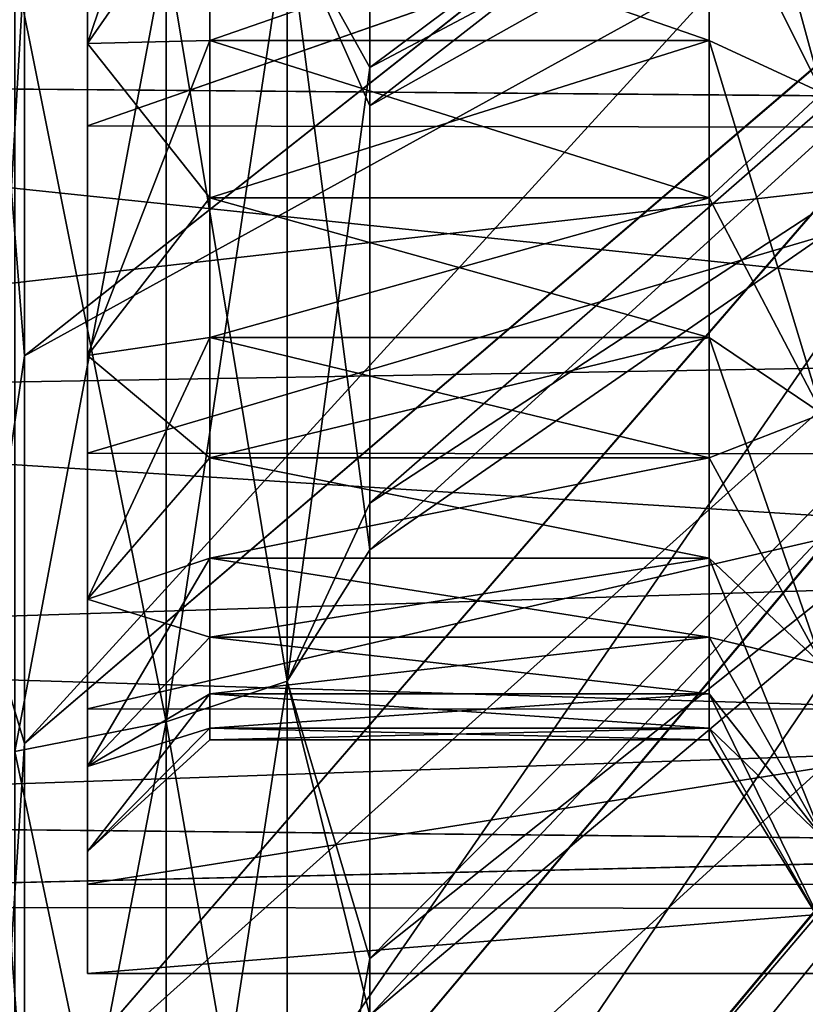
# Model space of a CAD drawing. Header units: metres. Extents: x -62 to 300, y -109 to 109.
# Tile 7 of 256: x -57.52 to -54.31, y -87.13 to -83.11. Entities that reach past the tile are written whole.
import ezdxf

# ---------------------------------------------------------------- set-up
doc = ezdxf.new("R2010")
doc.units = ezdxf.units.M
doc.layers.add('solid_500635', color=7, linetype='CONTINUOUS')

msp = doc.modelspace()

# ---------------------------------------------------------------- linework, layer by layer
at = {"layer": 'solid_500635'}
for points in [[(-56.086498, -83.459976, -36.434109), (-50.90826, -79.427292, -22.759621), (-50.90826, -80.553627, -22.490673)], [(-56.086498, -83.459976, -36.434109), (-56.086498, -81.735619, -36.802872), (-50.90826, -79.427292, -22.759621)], [(-56.086498, -83.30397, 22.132427), (-50.90826, -80.561958, 8.148946), (-50.90826, -79.434082, 8.418846)], [(-56.086498, -81.614441, 22.485434), (-56.086498, -83.30397, 22.132427), (-50.90826, -79.434082, 8.418846)], [(-57.496037, -84.482063, 21.292109), (-52.317799, -80.389938, 7.664248), (-52.317799, -81.627472, 7.266075)], [(-57.496037, -84.482063, 21.292109), (-57.496037, -82.875595, 21.705587), (-52.317799, -80.389938, 7.664248)], [(-57.496037, -86.065338, -35.127876), (-52.317799, -81.631615, -21.603956), (-52.317799, -80.392899, -22.002842)], [(-57.496037, -84.482094, -35.631508), (-57.496037, -86.065338, -35.127876), (-52.317799, -80.392899, -22.002842)], [(-57.496037, -82.875587, -36.045002), (-57.496037, -84.482094, -35.631508), (-52.317799, -80.392899, -22.002842)], [(-56.086498, -85.274666, -35.929504), (-50.90826, -80.553627, -22.490673), (-50.90826, -81.686165, -22.13014)], [(-56.086498, -85.274666, -35.929504), (-56.086498, -83.459976, -36.434109), (-50.90826, -80.553627, -22.490673)], [(-56.086498, -85.082985, 21.649206), (-50.90826, -81.695404, 7.787398), (-50.90826, -80.561958, 8.148946)], [(-56.086498, -83.30397, 22.132427), (-56.086498, -85.082985, 21.649206), (-50.90826, -80.561958, 8.148946)], [(-57.496037, -87.618858, 20.196415), (-52.317799, -81.627472, 7.266075), (-52.317799, -82.969414, 6.697259)], [(-57.496037, -86.065208, 20.788509), (-57.496037, -84.482063, 21.292109), (-52.317799, -81.627472, 7.266075)], [(-57.496037, -87.618858, 20.196415), (-57.496037, -86.065208, 20.788509), (-52.317799, -81.627472, 7.266075)], [(-57.496037, -89.138184, -33.856823), (-52.317799, -82.974815, -21.034069), (-52.317799, -81.631615, -21.603956)], [(-57.496037, -87.619133, -34.535709), (-57.496037, -89.138184, -33.856823), (-52.317799, -81.631615, -21.603956)], [(-57.496037, -86.065338, -35.127876), (-57.496037, -87.619133, -34.535709), (-52.317799, -81.631615, -21.603956)], [(-56.424011, -82.698677, 22.933695), (-56.086498, -83.30397, 22.132427), (-56.086498, -81.614441, 22.485434)], [(-57.239399, -81.696899, 1.544277), (-56.739399, -82.485336, 0.367146), (-57.239399, -83.206169, 0.404168)], [(-57.239399, -83.206169, -14.743579), (-56.739399, -81.716812, -15.276534), (-57.239399, -81.696899, -15.883688)], [(-57.239399, -81.696899, 1.544277), (-57.239399, -83.206169, 0.404168), (-57.239399, -81.959488, 1.969895)], [(-57.239399, -83.206169, -14.743579), (-57.239399, -81.696899, -15.883688), (-57.239399, -81.959488, -16.309307)], [(-57.239399, -83.206169, -14.743579), (-56.739399, -82.485336, -14.706557), (-56.739399, -81.716812, -15.276534)], [(-56.086498, -87.175972, -35.265682), (-50.90826, -81.686165, -22.13014), (-50.90826, -82.814255, -21.674528)], [(-56.086498, -87.175972, -35.265682), (-56.086498, -85.274666, -35.929504), (-50.90826, -81.686165, -22.13014)], [(-56.086498, -86.943863, 21.01502), (-50.90826, -82.823868, 7.330796), (-50.90826, -81.695404, 7.787398)], [(-56.086498, -85.082985, 21.649206), (-56.086498, -86.943863, 21.01502), (-50.90826, -81.695404, 7.787398)], [(-54.701283, -81.716812, 0.937123), (-54.239399, -81.853859, 1.800085), (-54.239399, -83.407486, 0.626839)], [(-54.701283, -82.485336, 0.367146), (-54.701283, -81.716812, 0.937123), (-54.239399, -83.407486, 0.626839)], [(-56.424011, -82.698677, -37.273106), (-56.086498, -81.735619, -36.802872), (-56.086498, -83.459976, -36.434109)], [(-51.039402, -82.264679, -15.780643), (-61.739399, -83.357323, -14.910357), (-61.739399, -81.814384, -16.075552)], [(-51.039402, -82.265816, 1.440442), (-61.739399, -81.814384, 1.736141), (-61.739399, -83.357323, 0.570947)], [(-54.701283, -82.485336, -14.706557), (-54.239399, -83.407486, -14.966249), (-54.239399, -81.853859, -16.139496)], [(-57.239399, -83.206169, 0.404168), (-57.239399, -83.54184, 0.774945), (-57.239399, -81.959488, 1.969895)], [(-52.739399, -81.971504, 1.962463), (-57.239399, -81.959488, 1.969895), (-57.239399, -83.54184, 0.774945)], [(-57.239399, -83.206169, -14.743579), (-57.239399, -81.959488, -16.309307), (-57.239399, -83.54184, -15.114356)], [(-52.739399, -81.971962, -16.301592), (-57.239399, -83.54184, -15.114356), (-57.239399, -81.959488, -16.309307)], [(-52.739399, -83.549934, 0.767606), (-52.739399, -81.971504, 1.962463), (-57.239399, -83.54184, 0.774945)], [(-52.739399, -81.971962, -16.301592), (-52.739399, -83.550354, -15.106634), (-57.239399, -83.54184, -15.114356)], [(-51.039402, -82.264679, -15.780643), (-51.039402, -83.446053, -14.828657), (-61.739399, -83.357323, -14.910357)], [(-51.039402, -83.446915, 0.488442), (-51.039402, -82.265816, 1.440442), (-61.739399, -83.357323, 0.570947)], [(-57.652737, -82.519798, 22.092131), (-57.496037, -82.875595, 21.705587), (-57.496037, -84.482063, 21.292109)], [(-57.652737, -82.519798, 22.092131), (-57.496037, -84.482063, 21.292109), (-57.652737, -85.544418, 21.281687)], [(-57.652737, -85.544418, -35.621098), (-57.496037, -82.875587, -36.045002), (-57.652737, -82.519798, -36.431541)], [(-57.239399, -83.206169, 0.404168), (-56.739399, -82.485336, 0.367146), (-56.739399, -83.19429, -0.275414)], [(-57.239399, -83.206169, -14.743579), (-56.739399, -83.19429, -14.063996), (-56.739399, -82.485336, -14.706557)], [(-56.739399, -82.485336, 0.367146), (-54.701283, -82.485336, 0.367146), (-54.701283, -83.19429, -0.275414)], [(-56.739399, -83.19429, -0.275414), (-56.739399, -82.485336, 0.367146), (-54.701283, -83.19429, -0.275414)], [(-56.739399, -83.19429, -14.063996), (-54.701283, -83.19429, -14.063996), (-54.701283, -82.485336, -14.706557)], [(-56.739399, -82.485336, -14.706557), (-56.739399, -83.19429, -14.063996), (-54.701283, -82.485336, -14.706557)], [(-54.701283, -83.19429, -0.275414), (-54.701283, -82.485336, 0.367146), (-54.239399, -83.407486, 0.626839)], [(-54.701283, -82.485336, -14.706557), (-54.701283, -83.19429, -14.063996), (-54.239399, -83.407486, -14.966249)], [(-56.918392, -82.810822, -37.800701), (-56.424011, -82.698677, -37.273106), (-56.424011, -85.810287, -36.439354)], [(-56.918392, -85.976959, 22.612925), (-56.424011, -85.810287, 22.099941), (-56.424011, -82.698677, 22.933695)], [(-56.918392, -82.810822, 23.46129), (-56.918392, -85.976959, 22.612925), (-56.424011, -82.698677, 22.933695)], [(-56.424011, -82.698677, -37.273106), (-56.086498, -83.459976, -36.434109), (-56.086498, -85.274666, -35.929504)], [(-56.424011, -85.810287, -36.439354), (-56.424011, -82.698677, -37.273106), (-56.086498, -85.274666, -35.929504)], [(-56.424011, -82.698677, 22.933695), (-56.424011, -85.810287, 22.099941), (-56.086498, -83.30397, 22.132427)], [(-57.535633, -82.892502, -38.185001), (-56.918392, -82.810822, -37.800701), (-56.918392, -85.976959, -36.952335)], [(-57.535633, -86.098373, 22.986582), (-56.918392, -85.976959, 22.612925), (-56.918392, -82.810822, 23.46129)], [(-57.535633, -82.892502, 23.845591), (-57.535633, -86.098373, 22.986582), (-56.918392, -82.810822, 23.46129)], [(-56.918392, -85.976959, -36.952335), (-56.918392, -82.810822, -37.800701), (-56.424011, -85.810287, -36.439354)], [(-56.086498, -89.193588, -34.398842), (-50.90826, -82.814255, -21.674528), (-50.90826, -83.909119, -21.131321)], [(-56.086498, -89.193588, -34.398842), (-56.086498, -87.175972, -35.265682), (-50.90826, -82.814255, -21.674528)], [(-56.086498, -88.915977, 20.189161), (-50.90826, -83.918648, 6.786714), (-50.90826, -82.823868, 7.330796)], [(-56.086498, -86.943863, 21.01502), (-56.086498, -88.915977, 20.189161), (-50.90826, -82.823868, 7.330796)], [(-57.652737, -85.544418, -35.621098), (-57.496037, -84.482094, -35.631508), (-57.496037, -82.875587, -36.045002)], [(-57.535633, -86.098373, -37.325993), (-57.535633, -82.892502, -38.185001), (-56.918392, -85.976959, -36.952335)], [(-57.496037, -89.137459, 19.517759), (-52.317799, -82.969414, 6.697259), (-52.317799, -84.408096, 5.908235)], [(-57.496037, -89.137459, 19.517759), (-57.496037, -87.618858, 20.196415), (-52.317799, -82.969414, 6.697259)], [(-57.496037, -90.617622, -33.093185), (-52.317799, -84.414734, -20.24353), (-52.317799, -82.974815, -21.034069)], [(-57.496037, -89.138184, -33.856823), (-57.496037, -90.617622, -33.093185), (-52.317799, -82.974815, -21.034069)], [(-57.239399, -83.206169, 0.404168), (-56.739399, -83.19429, -0.275414), (-56.739399, -83.836853, -0.984371)], [(-57.239399, -84.480148, -13.345678), (-56.739399, -83.836853, -13.35504), (-56.739399, -83.19429, -14.063996)], [(-57.239399, -84.480148, -13.345678), (-56.739399, -83.19429, -14.063996), (-57.239399, -83.206169, -14.743579)], [(-57.239399, -83.206169, 0.404168), (-56.739399, -83.836853, -0.984371), (-57.239399, -84.480148, -0.993733)], [(-57.239399, -83.206169, 0.404168), (-57.239399, -84.480148, -0.993733), (-57.239399, -83.54184, 0.774945)], [(-57.239399, -84.480148, -13.345678), (-57.239399, -83.206169, -14.743579), (-57.239399, -83.54184, -15.114356)], [(-56.739399, -83.19429, -0.275414), (-54.701283, -83.19429, -0.275414), (-54.701283, -83.836853, -0.984371)], [(-56.739399, -83.836853, -0.984371), (-56.739399, -83.19429, -0.275414), (-54.701283, -83.836853, -0.984371)], [(-56.739399, -83.836853, -13.35504), (-54.701283, -83.836853, -13.35504), (-54.701283, -83.19429, -14.063996)], [(-56.739399, -83.19429, -14.063996), (-56.739399, -83.836853, -13.35504), (-54.701283, -83.19429, -14.063996)], [(-54.701283, -83.19429, -0.275414), (-54.239399, -83.407486, 0.626839), (-54.239399, -84.719078, -0.81191)], [(-54.701283, -83.836853, -0.984371), (-54.701283, -83.19429, -0.275414), (-54.239399, -84.719078, -0.81191)], [(-54.701283, -83.19429, -14.063996), (-54.701283, -83.836853, -13.35504), (-54.239399, -83.407486, -14.966249)], [(-56.424011, -85.810287, 22.099941), (-56.086498, -85.082985, 21.649206), (-56.086498, -83.30397, 22.132427)], [(-51.039402, -84.477356, -13.716196), (-61.739399, -84.659531, -13.481859), (-61.739399, -83.357323, -14.910357)], [(-51.039402, -83.446053, -14.828657), (-51.039402, -84.477356, -13.716196), (-61.739399, -83.357323, -14.910357)], [(-51.039402, -83.446915, 0.488442), (-61.739399, -83.357323, 0.570947), (-61.739399, -84.659531, -0.857552)], [(-54.701283, -83.836853, -13.35504), (-54.239399, -84.719078, -13.527501), (-54.239399, -83.407486, -14.966249)], [(-51.039402, -84.477928, -0.623939), (-51.039402, -83.446915, 0.488442), (-61.739399, -84.659531, -0.857552)], [(-57.239399, -84.480148, -0.993733), (-57.239399, -84.878555, -0.691385), (-57.239399, -83.54184, 0.774945)], [(-52.739399, -83.549934, 0.767606), (-57.239399, -83.54184, 0.774945), (-57.239399, -84.878555, -0.691385)], [(-57.239399, -84.480148, -13.345678), (-57.239399, -83.54184, -15.114356), (-57.239399, -84.878555, -13.648026)], [(-52.739399, -83.550354, -15.106634), (-57.239399, -84.878555, -13.648026), (-57.239399, -83.54184, -15.114356)], [(-52.739399, -84.882706, -0.696709), (-52.739399, -83.549934, 0.767606), (-57.239399, -84.878555, -0.691385)], [(-52.739399, -83.550354, -15.106634), (-52.739399, -84.883026, -13.642271), (-57.239399, -84.878555, -13.648026)], [(-57.239399, -84.480148, -0.993733), (-56.739399, -83.836853, -0.984371), (-56.739399, -84.40683, -1.752896)], [(-57.239399, -84.480148, -13.345678), (-56.739399, -84.40683, -12.586515), (-56.739399, -83.836853, -13.35504)], [(-56.739399, -83.836853, -0.984371), (-54.701283, -83.836853, -0.984371), (-54.701283, -84.40683, -1.752896)], [(-56.739399, -84.40683, -1.752896), (-56.739399, -83.836853, -0.984371), (-54.701283, -84.40683, -1.752896)], [(-56.739399, -84.40683, -12.586515), (-54.701283, -84.40683, -12.586515), (-54.701283, -83.836853, -13.35504)], [(-56.739399, -83.836853, -13.35504), (-56.739399, -84.40683, -12.586515), (-54.701283, -83.836853, -13.35504)], [(-54.701283, -84.40683, -1.752896), (-54.701283, -83.836853, -0.984371), (-54.239399, -84.719078, -0.81191)], [(-54.701283, -83.836853, -13.35504), (-54.701283, -84.40683, -12.586515), (-54.239399, -84.719078, -13.527501)], [(-56.086498, -91.345703, -33.271381), (-50.90826, -83.909119, -21.131321), (-50.90826, -84.965195, -20.501614)], [(-56.086498, -91.345703, -33.271381), (-56.086498, -89.193588, -34.398842), (-50.90826, -83.909119, -21.131321)], [(-56.086498, -91.018936, 19.117617), (-50.90826, -84.974251, 6.156311), (-50.90826, -83.918648, 6.786714)], [(-56.086498, -88.915977, 20.189161), (-56.086498, -91.018936, 19.117617), (-50.90826, -83.918648, 6.786714)], [(-57.496037, -92.048965, 17.909992), (-52.317799, -84.408096, 5.908235), (-52.317799, -85.915092, 4.843777)], [(-57.496037, -90.61628, 18.754513), (-57.496037, -89.137459, 19.517759), (-52.317799, -84.408096, 5.908235)], [(-57.496037, -92.048965, 17.909992), (-57.496037, -90.61628, 18.754513), (-52.317799, -84.408096, 5.908235)], [(-57.239399, -84.480148, -0.993733), (-56.739399, -84.40683, -1.752896), (-56.739399, -84.898735, -2.573587)], [(-57.239399, -85.475548, -11.737611), (-56.739399, -84.898735, -11.765823), (-56.739399, -84.40683, -12.586515)], [(-57.239399, -85.475548, -11.737611), (-56.739399, -84.40683, -12.586515), (-57.239399, -84.480148, -13.345678)], [(-56.739399, -84.40683, -1.752896), (-54.701283, -84.40683, -1.752896), (-54.701283, -84.898735, -2.573587)], [(-56.739399, -84.898735, -2.573587), (-56.739399, -84.40683, -1.752896), (-54.701283, -84.898735, -2.573587)], [(-56.739399, -84.898735, -11.765823), (-54.701283, -84.898735, -11.765823), (-54.701283, -84.40683, -12.586515)], [(-56.739399, -84.40683, -12.586515), (-56.739399, -84.898735, -11.765823), (-54.701283, -84.40683, -12.586515)], [(-54.701283, -84.40683, -1.752896), (-54.239399, -84.719078, -0.81191), (-54.239399, -85.743973, -2.467166)], [(-54.701283, -84.898735, -2.573587), (-54.701283, -84.40683, -1.752896), (-54.239399, -85.743973, -2.467166)], [(-54.701283, -84.40683, -12.586515), (-54.701283, -84.898735, -11.765823), (-54.239399, -84.719078, -13.527501)], [(-57.496037, -94.75322, -30.33217), (-52.317799, -85.922676, -19.177114), (-52.317799, -84.414734, -20.24353)], [(-57.496037, -93.428558, -31.328213), (-57.496037, -94.75322, -30.33217), (-52.317799, -84.414734, -20.24353)], [(-57.496037, -92.049522, -32.249054), (-57.496037, -93.428558, -31.328213), (-52.317799, -84.414734, -20.24353)], [(-57.496037, -90.617622, -33.093185), (-57.496037, -92.049522, -32.249054), (-52.317799, -84.414734, -20.24353)], [(-51.039402, -84.477356, -13.716196), (-51.039402, -85.338081, -12.464859), (-61.739399, -84.659531, -13.481859)], [(-51.039402, -85.338585, -1.875403), (-51.039402, -84.477928, -0.623939), (-61.739399, -84.659531, -0.857552)], [(-57.652737, -85.544418, 21.281687), (-57.496037, -84.482063, 21.292109), (-57.496037, -86.065208, 20.788509)], [(-57.652737, -85.544418, -35.621098), (-57.496037, -86.065338, -35.127876), (-57.496037, -84.482094, -35.631508)], [(-57.239399, -84.480148, -0.993733), (-56.739399, -84.898735, -2.573587), (-57.239399, -85.475548, -2.6018)], [(-57.239399, -84.480148, -0.993733), (-57.239399, -85.475548, -2.6018), (-57.239399, -84.878555, -0.691385)], [(-57.239399, -85.475548, -11.737611), (-57.239399, -84.480148, -13.345678), (-57.239399, -84.878555, -13.648026)], [(-51.039402, -85.338081, -12.464859), (-61.739399, -85.676682, -11.839108), (-61.739399, -84.659531, -13.481859)], [(-51.039402, -85.338585, -1.875403), (-61.739399, -84.659531, -0.857552), (-61.739399, -85.676682, -2.500304)], [(-54.701283, -84.898735, -11.765823), (-54.239399, -85.743973, -11.872245), (-54.239399, -84.719078, -13.527501)], [(-57.239399, -85.475548, -2.6018), (-57.239399, -85.92318, -2.378488), (-57.239399, -84.878555, -0.691385)], [(-52.739399, -84.882706, -0.696709), (-57.239399, -84.878555, -0.691385), (-57.239399, -85.92318, -2.378488)], [(-57.239399, -85.475548, -11.737611), (-57.239399, -84.878555, -13.648026), (-57.239399, -85.92318, -11.960923)], [(-52.739399, -84.883026, -13.642271), (-57.239399, -85.92318, -11.960923), (-57.239399, -84.878555, -13.648026)], [(-52.739399, -85.924957, -2.381934), (-52.739399, -84.882706, -0.696709), (-57.239399, -85.92318, -2.378488)], [(-52.739399, -84.883026, -13.642271), (-52.739399, -85.925179, -11.957028), (-57.239399, -85.92318, -11.960923)], [(-57.239399, -85.475548, -2.6018), (-56.739399, -84.898735, -2.573587), (-56.739399, -85.307823, -3.438542)], [(-57.239399, -85.475548, -11.737611), (-56.739399, -85.307823, -10.900869), (-56.739399, -84.898735, -11.765823)], [(-56.739399, -84.898735, -2.573587), (-54.701283, -84.898735, -2.573587), (-54.701283, -85.307823, -3.438542)], [(-56.739399, -85.307823, -3.438542), (-56.739399, -84.898735, -2.573587), (-54.701283, -85.307823, -3.438542)], [(-56.739399, -85.307823, -10.900869), (-54.701283, -85.307823, -10.900869), (-54.701283, -84.898735, -11.765823)], [(-56.739399, -84.898735, -11.765823), (-56.739399, -85.307823, -10.900869), (-54.701283, -84.898735, -11.765823)], [(-54.701283, -85.307823, -3.438542), (-54.701283, -84.898735, -2.573587), (-54.239399, -85.743973, -2.467166)], [(-54.701283, -84.898735, -11.765823), (-54.701283, -85.307823, -10.900869), (-54.239399, -85.743973, -11.872245)], [(-56.086498, -93.604675, -31.831795), (-50.90826, -84.965195, -20.501614), (-50.90826, -85.962669, -19.797382)], [(-56.086498, -93.604675, -31.831795), (-56.086498, -91.345703, -33.271381), (-50.90826, -84.965195, -20.501614)], [(-56.086498, -93.234924, 17.747736), (-50.90826, -85.971176, 5.451455), (-50.90826, -84.974251, 6.156311)], [(-56.086498, -91.018936, 19.117617), (-56.086498, -93.234924, 17.747736), (-50.90826, -84.974251, 6.156311)], [(-56.424011, -85.810287, 22.099941), (-56.086498, -86.943863, 21.01502), (-56.086498, -85.082985, 21.649206)], [(-56.424011, -85.810287, -36.439354), (-56.086498, -85.274666, -35.929504), (-56.086498, -87.175972, -35.265682)], [(-51.039402, -85.338081, -12.464859), (-51.039402, -86.004623, -11.112537), (-61.739399, -85.676682, -11.839108)], [(-51.039402, -86.005066, -3.227957), (-51.039402, -85.338585, -1.875403), (-61.739399, -85.676682, -2.500304)], [(-57.239399, -85.475548, -2.6018), (-56.739399, -85.307823, -3.438542), (-56.739399, -85.630165, -4.33943)], [(-57.239399, -86.158546, -9.974126), (-56.739399, -85.630165, -9.999981), (-56.739399, -85.307823, -10.900869)], [(-57.239399, -86.158546, -9.974126), (-56.739399, -85.307823, -10.900869), (-57.239399, -85.475548, -11.737611)], [(-56.739399, -85.307823, -3.438542), (-54.701283, -85.307823, -3.438542), (-54.701283, -85.630165, -4.33943)], [(-56.739399, -85.630165, -4.33943), (-56.739399, -85.307823, -3.438542), (-54.701283, -85.630165, -4.33943)], [(-56.739399, -85.630165, -9.999981), (-54.701283, -85.630165, -9.999981), (-54.701283, -85.307823, -10.900869)], [(-56.739399, -85.307823, -10.900869), (-56.739399, -85.630165, -9.999981), (-54.701283, -85.307823, -10.900869)], [(-54.701283, -85.307823, -3.438542), (-54.239399, -85.743973, -2.467166), (-54.239399, -86.447258, -4.282561)], [(-54.701283, -85.630165, -4.33943), (-54.701283, -85.307823, -3.438542), (-54.239399, -86.447258, -4.282561)], [(-54.701283, -85.307823, -10.900869), (-54.701283, -85.630165, -9.999981), (-54.239399, -85.743973, -11.872245)], [(-57.239399, -85.475548, -2.6018), (-56.739399, -85.630165, -4.33943), (-57.239399, -86.158546, -4.365285)], [(-57.239399, -85.475548, -2.6018), (-57.239399, -86.158546, -4.365285), (-57.239399, -85.92318, -2.378488)], [(-57.239399, -86.158546, -9.974126), (-57.239399, -85.475548, -11.737611), (-57.239399, -85.92318, -11.960923)], [(-57.652737, -85.544418, 21.281687), (-57.496037, -86.065208, 20.788509), (-57.496037, -87.618858, 20.196415)], [(-57.652737, -85.544418, 21.281687), (-57.496037, -87.618858, 20.196415), (-57.652737, -88.467758, 20.159521)], [(-57.652737, -88.467758, -34.498932), (-57.496037, -86.065338, -35.127876), (-57.652737, -85.544418, -35.621098)], [(-57.239399, -86.158546, -4.365285), (-56.739399, -85.630165, -4.33943), (-56.739399, -85.862656, -5.267575)], [(-57.239399, -86.158546, -9.974126), (-56.739399, -85.862656, -9.071836), (-56.739399, -85.630165, -9.999981)], [(-56.739399, -85.630165, -4.33943), (-54.701283, -85.630165, -4.33943), (-54.701283, -85.862656, -5.267575)], [(-56.739399, -85.862656, -5.267575), (-56.739399, -85.630165, -4.33943), (-54.701283, -85.862656, -5.267575)], [(-56.739399, -85.862656, -9.071836), (-54.701283, -85.862656, -9.071836), (-54.701283, -85.630165, -9.999981)], [(-56.739399, -85.630165, -9.999981), (-56.739399, -85.862656, -9.071836), (-54.701283, -85.630165, -9.999981)], [(-54.701283, -85.862656, -5.267575), (-54.701283, -85.630165, -4.33943), (-54.239399, -86.447258, -4.282561)], [(-54.701283, -85.630165, -9.999981), (-54.239399, -86.447258, -10.05685), (-54.239399, -85.743973, -11.872245)], [(-54.701283, -85.630165, -9.999981), (-54.701283, -85.862656, -9.071836), (-54.239399, -86.447258, -10.05685)], [(-51.039402, -86.004623, -11.112537), (-61.739399, -86.37487, -10.036925), (-61.739399, -85.676682, -11.839108)], [(-51.039402, -86.005066, -3.227957), (-61.739399, -85.676682, -2.500304), (-61.739399, -86.37487, -4.302486)], [(-56.918392, -85.976959, -36.952335), (-56.424011, -85.810287, -36.439354), (-56.424011, -88.817696, -35.284916)], [(-56.918392, -89.037086, 21.438253), (-56.424011, -88.817696, 20.945503), (-56.424011, -85.810287, 22.099941)], [(-56.918392, -85.976959, 22.612925), (-56.918392, -89.037086, 21.438253), (-56.424011, -85.810287, 22.099941)], [(-56.424011, -88.817696, -35.284916), (-56.424011, -85.810287, -36.439354), (-56.086498, -87.175972, -35.265682)], [(-56.424011, -85.810287, 22.099941), (-56.424011, -88.817696, 20.945503), (-56.086498, -86.943863, 21.01502)], [(-57.239399, -86.158546, -4.365285), (-56.739399, -85.862656, -5.267575), (-56.739399, -86.003052, -6.214038)], [(-57.239399, -86.505943, -8.115234), (-56.739399, -86.003052, -8.125373), (-56.739399, -85.862656, -9.071836)], [(-57.239399, -86.505943, -8.115234), (-56.739399, -85.862656, -9.071836), (-57.239399, -86.158546, -9.974126)], [(-56.739399, -85.862656, -5.267575), (-54.701283, -85.862656, -5.267575), (-54.701283, -86.003052, -6.214038)], [(-56.739399, -86.003052, -6.214038), (-56.739399, -85.862656, -5.267575), (-54.701283, -86.003052, -6.214038)], [(-56.739399, -86.003052, -8.125373), (-54.701283, -86.003052, -8.125373), (-54.701283, -85.862656, -9.071836)], [(-56.739399, -85.862656, -9.071836), (-56.739399, -86.003052, -8.125373), (-54.701283, -85.862656, -9.071836)], [(-54.701283, -85.862656, -5.267575), (-54.239399, -86.447258, -4.282561), (-54.239399, -86.804993, -6.196274)], [(-54.701283, -86.003052, -6.214038), (-54.701283, -85.862656, -5.267575), (-54.239399, -86.804993, -6.196274)], [(-54.701283, -85.862656, -9.071836), (-54.701283, -86.003052, -8.125373), (-54.239399, -86.447258, -10.05685)], [(-57.496037, -96.02951, 14.915756), (-52.317799, -85.915092, 4.843777), (-52.317799, -86.675308, 4.193687)], [(-57.496037, -93.430367, 16.98752), (-57.496037, -92.048965, 17.909992), (-52.317799, -85.915092, 4.843777)], [(-57.496037, -94.758057, 15.988902), (-57.496037, -93.430367, 16.98752), (-52.317799, -85.915092, 4.843777)], [(-57.496037, -96.02951, 14.915756), (-57.496037, -94.758057, 15.988902), (-52.317799, -85.915092, 4.843777)], [(-57.496037, -96.021149, -29.262632), (-52.317799, -86.683174, -18.525911), (-52.317799, -85.922676, -19.177114)], [(-57.496037, -94.75322, -30.33217), (-57.496037, -96.021149, -29.262632), (-52.317799, -85.922676, -19.177114)], [(-57.239399, -86.505943, -6.224177), (-57.239399, -86.639549, -4.227585), (-57.239399, -85.92318, -2.378488)], [(-52.739399, -85.924957, -2.381934), (-57.239399, -85.92318, -2.378488), (-57.239399, -86.639549, -4.227585)], [(-57.239399, -86.158546, -4.365285), (-57.239399, -86.505943, -6.224177), (-57.239399, -85.92318, -2.378488)], [(-57.239399, -86.158546, -9.974126), (-57.239399, -85.92318, -11.960923), (-57.239399, -86.639549, -10.111826)], [(-52.739399, -85.925179, -11.957028), (-57.239399, -86.639549, -10.111826), (-57.239399, -85.92318, -11.960923)], [(-52.739399, -86.640472, -4.230802), (-52.739399, -85.924957, -2.381934), (-57.239399, -86.639549, -4.227585)], [(-52.739399, -85.925179, -11.957028), (-52.739399, -86.64061, -10.108131), (-57.239399, -86.639549, -10.111826)], [(-57.535633, -86.098373, -37.325993), (-56.918392, -85.976959, -36.952335), (-56.918392, -89.037086, -35.777664)], [(-57.535633, -89.196884, 21.797173), (-56.918392, -89.037086, 21.438253), (-56.918392, -85.976959, 22.612925)], [(-57.535633, -86.098373, 22.986582), (-57.535633, -89.196884, 21.797173), (-56.918392, -85.976959, 22.612925)], [(-56.918392, -89.037086, -35.777664), (-56.918392, -85.976959, -36.952335), (-56.424011, -88.817696, -35.284916)], [(-56.086498, -95.887238, -30.060984), (-50.90826, -85.962669, -19.797382), (-50.90826, -86.89843, -19.022917)], [(-56.086498, -95.887238, -30.060984), (-56.086498, -93.604675, -31.831795), (-50.90826, -85.962669, -19.797382)], [(-56.086498, -95.498077, 16.048912), (-50.90826, -86.906303, 4.676462), (-50.90826, -85.971176, 5.451455)], [(-56.086498, -93.234924, 17.747736), (-56.086498, -95.498077, 16.048912), (-50.90826, -85.971176, 5.451455)], [(-51.039402, -86.004623, -11.112537), (-51.039402, -86.482178, -9.629162), (-61.739399, -86.37487, -10.036925)], [(-51.039402, -86.482391, -4.711141), (-51.039402, -86.005066, -3.227957), (-61.739399, -86.37487, -4.302486)], [(-57.239399, -86.505943, -6.224177), (-56.739399, -86.003052, -6.214038), (-56.739399, -86.050003, -7.169705)], [(-57.239399, -86.158546, -4.365285), (-56.739399, -86.003052, -6.214038), (-57.239399, -86.505943, -6.224177)], [(-57.239399, -86.505943, -8.115234), (-56.739399, -86.050003, -7.169705), (-56.739399, -86.003052, -8.125373)], [(-56.739399, -86.003052, -6.214038), (-54.701283, -86.003052, -6.214038), (-54.701283, -86.050003, -7.169705)], [(-56.739399, -86.050003, -7.169705), (-54.701283, -86.050003, -7.169705), (-54.701283, -86.003052, -8.125373)], [(-56.739399, -86.050003, -7.169705), (-56.739399, -86.003052, -6.214038), (-54.701283, -86.050003, -7.169705)], [(-56.739399, -86.003052, -8.125373), (-56.739399, -86.050003, -7.169705), (-54.701283, -86.003052, -8.125373)], [(-54.701283, -86.050003, -7.169705), (-54.701283, -86.003052, -6.214038), (-54.239399, -86.804993, -6.196274)], [(-54.701283, -86.003052, -8.125373), (-54.239399, -86.804993, -8.143137), (-54.239399, -86.447258, -10.05685)], [(-54.701283, -86.003052, -8.125373), (-54.701283, -86.050003, -7.169705), (-54.239399, -86.804993, -8.143137)], [(-57.239399, -86.505943, -6.224177), (-56.739399, -86.050003, -7.169705), (-57.239399, -86.505943, -8.115234)], [(-54.701283, -86.050003, -7.169705), (-54.239399, -86.804993, -6.196274), (-54.239399, -86.804993, -8.143137)], [(-57.652737, -88.467758, -34.498932), (-57.496037, -87.619133, -34.535709), (-57.496037, -86.065338, -35.127876)], [(-57.535633, -89.196884, -36.136585), (-57.535633, -86.098373, -37.325993), (-56.918392, -89.037086, -35.777664)], [(-57.239399, -86.505943, -8.115234), (-57.239399, -86.158546, -9.974126), (-57.239399, -86.639549, -10.111826)], [(-51.039402, -86.482178, -9.629162), (-61.739399, -86.730148, -8.136493), (-61.739399, -86.37487, -10.036925)], [(-51.039402, -86.482391, -4.711141), (-61.739399, -86.37487, -4.302486), (-61.739399, -86.730148, -6.202919)], [(-51.039402, -86.482178, -9.629162), (-51.039402, -86.741516, -8.006598), (-61.739399, -86.730148, -8.136493)], [(-51.039402, -86.74157, -6.333477), (-51.039402, -86.482391, -4.711141), (-61.739399, -86.730148, -6.202919)], [(-57.239399, -86.505943, -6.224177), (-57.239399, -86.639549, -10.111826), (-57.239399, -86.639549, -4.227585)], [(-57.239399, -86.505943, -6.224177), (-57.239399, -86.505943, -8.115234), (-57.239399, -86.639549, -10.111826)], [(-57.239399, -87.004021, -8.161932), (-57.239399, -87.004021, -6.177479), (-57.239399, -86.639549, -4.227585)], [(-52.739399, -86.640472, -4.230802), (-57.239399, -86.639549, -4.227585), (-57.239399, -87.004021, -6.177479)], [(-57.239399, -86.639549, -10.111826), (-57.239399, -87.004021, -8.161932), (-57.239399, -86.639549, -4.227585)], [(-52.739399, -86.64061, -10.108131), (-57.239399, -87.004021, -8.161932), (-57.239399, -86.639549, -10.111826)], [(-52.739399, -87.004242, -6.178935), (-52.739399, -86.640472, -4.230802), (-57.239399, -87.004021, -6.177479)], [(-52.739399, -86.64061, -10.108131), (-52.739399, -87.004295, -8.159958), (-57.239399, -87.004021, -8.161932)], [(-57.496037, -97.239487, 13.772098), (-52.317799, -86.675308, 4.193687), (-52.317799, -87.427574, 3.458125)], [(-57.496037, -97.239487, 13.772098), (-57.496037, -96.02951, 14.915756), (-52.317799, -86.675308, 4.193687)], [(-57.496037, -97.227509, -28.12347), (-52.317799, -87.43557, -17.78916), (-52.317799, -86.683174, -18.525911)], [(-57.496037, -96.021149, -29.262632), (-57.496037, -97.227509, -28.12347), (-52.317799, -86.683174, -18.525911)], [(-51.039402, -86.74157, -6.333477), (-61.739399, -86.730148, -6.202919), (-61.739399, -86.730148, -8.136493)], [(-51.039402, -86.741516, -8.006598), (-51.039402, -86.74157, -6.333477), (-61.739399, -86.730148, -8.136493)], [(-56.086498, -95.887238, -30.060984), (-50.90826, -86.89843, -19.022917), (-50.90826, -87.771706, -18.179943)], [(-56.086498, -97.742691, 13.993502), (-50.90826, -87.778976, 3.832955), (-50.90826, -86.906303, 4.676462)], [(-56.086498, -95.498077, 16.048912), (-56.086498, -97.742691, 13.993502), (-50.90826, -86.906303, 4.676462)], [(-56.424011, -88.817696, 20.945503), (-56.086498, -88.915977, 20.189161), (-56.086498, -86.943863, 21.01502)], [(-52.739399, -87.004242, -6.178935), (-57.239399, -87.004021, -6.177479), (-57.239399, -87.004021, -8.161932)], [(-52.739399, -87.004295, -8.159958), (-52.739399, -87.004242, -6.178935), (-57.239399, -87.004021, -8.161932)]]:
    msp.add_3dface(points, dxfattribs=at)

doc.saveas('drawing.dxf')
